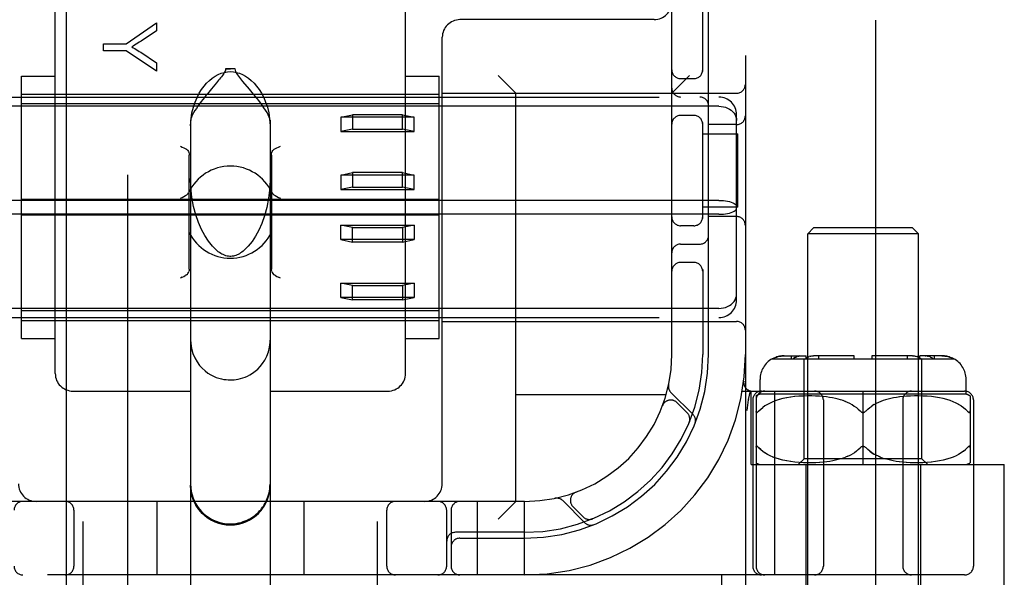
# Model space of a CAD drawing. Header units: inches. Extents: x 0 to 283, y 0 to 183.
# Tile 29 of 82: x 87.313 to 88.986, y 94.687 to 95.635. Entities that reach past the tile are written whole.
import ezdxf

# ---------------------------------------------------------------- set-up
doc = ezdxf.new("R2010")
doc.units = ezdxf.units.IN
doc.header["$LTSCALE"] = 15.583333
doc.header["$MEASUREMENT"] = 0
doc.linetypes.add('HIDDEN', pattern=[0.2, 0.1, -0.1])
doc.layers.add('DEFAULT_2', color=8, linetype='HIDDEN')
doc.layers.add('MAIN_OR_RIGHT_DOOR_ASSEMBLY', color=7, linetype='CONTINUOUS')

msp = doc.modelspace()

# ---------------------------------------------------------------- linework, layer by layer
at = {"layer": 'DEFAULT_2', "color": 8, "linetype": 'HIDDEN'}
for p, q in [((88.7671, 126.8006), (88.7671, 65.8306)), ((87.4211, 93.2234), (87.4211, 98.7239)), ((87.9211, 93.2234), (87.9211, 98.7239)), ((88.5461, 98.6906), (88.5461, 93.6906)), ((88.4211, 95.0656), (88.4211, 97.3156)), ((87.3736, 95.0331), (87.3736, 95.7152)), ((87.9686, 95.0331), (87.9686, 95.7152)), ((88.4736, 95.5464), (88.4736, 95.6756)), ((88.4836, 95.0656), (88.4836, 95.6756)), ((87.494, 95.5935), (87.5458, 95.6294)), ((87.5458, 95.6294), (87.5458, 95.6155)), ((88.3911, 95.6346), (88.0611, 95.6346)), ((87.5458, 95.6155), (87.5194, 95.5981)), ((87.4558, 95.5816), (87.4558, 95.5935)), ((87.4558, 95.5935), (87.494, 95.5935)), ((88.0311, 94.8456), (88.0311, 95.6046)), ((87.494, 95.5816), (87.4558, 95.5816)), ((87.5458, 95.5469), (87.494, 95.5816)), ((87.5187, 95.5791), (87.5458, 95.5614)), ((87.5458, 95.5614), (87.5458, 95.5469)), ((87.6629, 95.5508), (87.6711, 95.5509)), ((87.6793, 95.5508), (87.6629, 95.5508)), ((87.6793, 95.5508), (87.6711, 95.5509)), ((87.3161, 95.0928), (87.3161, 95.5383)), ((87.3161, 95.5383), (87.3736, 95.5383)), ((87.6474, 95.5271), (87.6391, 95.5171)), ((87.6512, 95.5315), (87.6474, 95.5271)), ((87.7034, 95.5167), (87.6925, 95.5296)), ((87.9686, 95.5383), (88.0261, 95.5383)), ((88.0261, 95.0928), (88.0261, 95.5383)), ((88.1561, 95.5096), (88.1261, 95.5396)), ((88.4211, 95.5096), (88.4511, 95.5396)), ((88.4361, 95.5343), (88.4586, 95.5343)), ((87.3161, 95.5081), (88.0261, 95.5081)), ((87.6391, 95.5171), (87.6344, 95.5115)), ((88.0311, 95.5096), (88.5311, 95.5096)), ((88.1561, 94.8156), (88.1561, 95.5096)), ((86.8411, 95.5031), (88.5011, 95.5031)), ((88.0261, 95.4914), (87.3161, 95.4914)), ((88.5011, 95.4874), (86.8411, 95.4874)), ((87.6036, 95.4635), (87.6036, 94.354)), ((87.7386, 95.4635), (87.7386, 94.354)), ((87.8586, 95.4688), (87.8786, 95.4728)), ((87.8586, 95.4688), (87.8586, 95.4442)), ((87.9836, 95.4688), (87.8586, 95.4688)), ((87.8786, 95.4728), (87.8786, 95.4482)), ((87.9636, 95.4728), (87.8786, 95.4728)), ((87.9636, 95.4482), (87.9636, 95.4728)), ((87.9636, 95.4728), (87.9836, 95.4688)), ((87.9836, 95.4442), (87.9836, 95.4688)), ((88.4586, 95.4718), (88.4361, 95.4718)), ((88.4736, 95.2964), (88.4736, 95.4598)), ((88.5311, 95.1582), (88.5311, 95.4729)), ((87.8786, 95.4482), (87.8586, 95.4442)), ((87.8586, 95.4442), (87.9836, 95.4442)), ((87.8786, 95.4482), (87.9636, 95.4482)), ((87.9836, 95.4442), (87.9636, 95.4482)), ((88.4736, 95.4406), (88.5331, 95.4406)), ((88.5311, 95.4562), (88.4836, 95.4562)), ((88.5331, 95.3156), (88.5331, 95.4406)), ((87.6011, 95.2106), (87.6011, 95.4043)), ((87.7411, 95.4043), (87.7411, 95.2106)), ((87.8586, 95.3705), (87.8786, 95.3745)), ((87.8786, 95.3745), (87.8786, 95.3499)), ((87.9636, 95.3745), (87.8786, 95.3745)), ((87.9636, 95.3499), (87.9636, 95.3745)), ((87.9636, 95.3745), (87.9836, 95.3705)), ((87.8586, 95.3705), (87.8586, 95.3459)), ((87.9836, 95.3705), (87.8586, 95.3705)), ((87.9836, 95.3459), (87.9836, 95.3705)), ((87.8786, 95.3499), (87.8586, 95.3459)), ((87.8586, 95.3459), (87.9836, 95.3459)), ((87.8786, 95.3499), (87.9636, 95.3499)), ((87.9836, 95.3459), (87.9636, 95.3499)), ((88.5011, 95.3273), (86.8411, 95.3273)), ((88.0261, 95.329), (87.3161, 95.329)), ((88.5331, 95.3156), (88.4736, 95.3156)), ((88.5011, 95.3039), (86.8411, 95.3039)), ((88.0261, 95.3021), (87.3161, 95.3021)), ((88.5311, 95.2999), (88.4836, 95.2999)), ((87.8586, 95.2607), (87.8586, 95.2852)), ((87.8586, 95.2852), (87.9836, 95.2852)), ((87.8786, 95.2812), (87.8586, 95.2852)), ((87.8786, 95.2566), (87.8786, 95.2812)), ((87.8786, 95.2812), (87.9636, 95.2812)), ((87.9836, 95.2852), (87.9636, 95.2812)), ((87.9636, 95.2812), (87.9636, 95.2566)), ((87.9836, 95.2852), (87.9836, 95.2607)), ((88.4586, 95.2843), (88.4361, 95.2843)), ((88.6621, 95.2806), (88.6521, 95.2706)), ((88.8301, 95.2806), (88.6621, 95.2806)), ((88.8301, 95.2806), (88.8401, 95.2706)), ((87.9836, 95.2607), (87.8586, 95.2607)), ((87.8586, 95.2607), (87.8786, 95.2566)), ((87.9636, 95.2566), (87.8786, 95.2566)), ((87.9636, 95.2566), (87.9836, 95.2607)), ((88.8401, 95.2706), (88.6521, 95.2706)), ((88.6521, 94.4338), (88.6521, 95.2706)), ((88.8401, 94.4338), (88.8401, 95.2706)), ((88.4361, 95.2531), (88.4686, 95.2531)), ((88.4586, 95.2218), (88.4361, 95.2218)), ((88.4736, 95.2098), (88.4736, 95.0656)), ((87.5891, 95.1968), (87.5861, 95.1953)), ((87.5967, 95.2007), (87.5945, 95.1995)), ((87.7477, 95.1995), (87.7455, 95.2007)), ((87.7561, 95.1953), (87.7531, 95.1968)), ((87.8586, 95.1624), (87.8586, 95.1869)), ((87.8586, 95.1869), (87.9836, 95.1869)), ((87.8786, 95.1829), (87.8586, 95.1869)), ((87.8786, 95.1583), (87.8786, 95.1829)), ((87.8786, 95.1829), (87.9636, 95.1829)), ((87.9836, 95.1869), (87.9636, 95.1829)), ((87.9636, 95.1829), (87.9636, 95.1583)), ((87.9836, 95.1869), (87.9836, 95.1624)), ((87.9836, 95.1624), (87.8586, 95.1624)), ((87.8586, 95.1624), (87.8786, 95.1583)), ((87.9636, 95.1583), (87.8786, 95.1583)), ((87.9636, 95.1583), (87.9836, 95.1624)), ((88.5011, 95.1437), (86.8411, 95.1437)), ((88.0261, 95.1397), (87.3161, 95.1397)), ((86.8411, 95.1281), (88.5011, 95.1281)), ((87.3161, 95.1231), (88.0261, 95.1231)), ((88.0311, 95.1216), (88.5311, 95.1216)), ((87.3161, 95.0928), (87.3736, 95.0928)), ((87.9686, 95.0928), (88.0261, 95.0928)), ((88.5917, 95.0581), (88.9004, 95.0581)), ((88.6119, 95.0631), (88.6495, 95.0631)), ((88.6245, 95.0581), (88.6245, 95.0631)), ((88.6268, 95.0581), (88.6283, 95.0592)), ((88.63, 95.0602), (88.6283, 95.0592)), ((88.6353, 95.0624), (88.6335, 95.0618)), ((88.6353, 95.0624), (88.6371, 95.0628)), ((88.6389, 95.063), (88.6371, 95.0628)), ((88.6389, 95.063), (88.6406, 95.0631)), ((88.6461, 94.8881), (88.6461, 95.0581)), ((88.648, 95.0581), (88.6493, 95.059)), ((88.6505, 95.0598), (88.6493, 95.059)), ((88.6495, 95.0581), (88.6495, 95.0631)), ((88.6561, 95.0623), (88.6547, 95.0618)), ((88.7311, 95.0631), (88.6618, 95.0631)), ((88.6707, 95.0581), (88.6707, 95.0631)), ((88.7311, 95.0581), (88.7311, 95.0631)), ((88.8303, 95.0631), (88.7611, 95.0631)), ((88.7611, 95.0631), (88.7611, 95.0581)), ((88.8214, 95.0581), (88.8214, 95.0631)), ((88.8303, 95.0631), (88.8321, 95.063)), ((88.8338, 95.0628), (88.8321, 95.063)), ((88.8802, 95.0631), (88.8426, 95.0631)), ((88.8426, 95.0581), (88.8426, 95.0631)), ((88.8461, 94.8881), (88.8461, 95.0581)), ((88.8515, 95.0631), (88.8529, 95.063)), ((88.8543, 95.0629), (88.8529, 95.063)), ((88.8676, 95.0581), (88.8676, 95.0631)), ((88.5711, 94.9981), (88.5711, 95.0231)), ((88.9211, 94.9981), (88.9211, 95.0231)), ((87.4036, 95.0031), (87.6036, 95.0031)), ((87.7386, 95.0031), (87.9386, 95.0031)), ((88.4114, 94.9966), (88.1561, 94.9966)), ((88.4572, 94.9632), (88.4196, 95.0008)), ((88.5408, 95.0031), (88.9186, 95.0031)), ((88.5514, 94.989), (88.5513, 94.9885)), ((88.5514, 94.989), (88.5547, 95.0035)), ((88.5561, 94.8781), (88.5561, 95.0031)), ((88.5642, 94.995), (88.5642, 94.7056)), ((88.9211, 94.9981), (88.5711, 94.9981)), ((88.5963, 94.6906), (88.5963, 95.0031)), ((88.6039, 94.9888), (88.5981, 94.987)), ((88.6099, 94.9904), (88.6037, 94.9888)), ((88.6163, 94.9917), (88.6097, 94.9903)), ((88.6231, 94.9928), (88.6161, 94.9917)), ((88.6301, 94.9937), (88.6228, 94.9928)), ((88.6373, 94.9943), (88.6298, 94.9937)), ((88.6446, 94.9947), (88.6371, 94.9943)), ((88.6518, 94.9949), (88.6444, 94.9947)), ((88.6588, 94.9949), (88.6516, 94.9949)), ((88.6656, 94.9947), (88.6586, 94.9949)), ((88.672, 94.9944), (88.6654, 94.9948)), ((88.6781, 94.9939), (88.6719, 94.9944)), ((88.6839, 94.9933), (88.678, 94.9939)), ((88.6893, 94.9925), (88.6838, 94.9933)), ((88.6944, 94.9916), (88.6892, 94.9925)), ((88.6991, 94.9906), (88.6943, 94.9916)), ((88.7036, 94.9896), (88.699, 94.9907)), ((88.7078, 94.9884), (88.7035, 94.9896)), ((88.7461, 94.8781), (88.7461, 95.0031)), ((88.7886, 94.9896), (88.7843, 94.9884)), ((88.7931, 94.9907), (88.7886, 94.9896)), ((88.7978, 94.9916), (88.793, 94.9906)), ((88.8029, 94.9925), (88.7978, 94.9916)), ((88.8083, 94.9933), (88.8028, 94.9925)), ((88.8141, 94.9939), (88.8082, 94.9933)), ((88.8202, 94.9944), (88.814, 94.9939)), ((88.8267, 94.9948), (88.8201, 94.9944)), ((88.8335, 94.9949), (88.8266, 94.9947)), ((88.8406, 94.9949), (88.8333, 94.9949)), ((88.8478, 94.9947), (88.8404, 94.9949)), ((88.8551, 94.9943), (88.8476, 94.9947)), ((88.8623, 94.9937), (88.8548, 94.9943)), ((88.8693, 94.9928), (88.8621, 94.9937)), ((88.876, 94.9917), (88.8691, 94.9928)), ((88.8824, 94.9903), (88.8758, 94.9917)), ((88.8884, 94.9888), (88.8822, 94.9904)), ((88.894, 94.987), (88.8882, 94.9888)), ((88.9279, 94.995), (88.9279, 94.8812)), ((88.4053, 94.9781), (88.4054, 94.9785)), ((88.4055, 94.9787), (88.4054, 94.9785)), ((88.4473, 94.9661), (88.4299, 94.9835)), ((88.5586, 94.9881), (88.5586, 94.7056)), ((88.5794, 94.978), (88.5756, 94.9752)), ((88.5836, 94.9805), (88.5794, 94.9779)), ((88.5881, 94.9829), (88.5835, 94.9805)), ((88.593, 94.9851), (88.588, 94.9829)), ((88.5983, 94.987), (88.5929, 94.985)), ((88.6786, 94.9881), (88.6786, 94.7056)), ((88.712, 94.9871), (88.7078, 94.9884)), ((88.716, 94.9856), (88.7119, 94.9871)), ((88.7199, 94.984), (88.7159, 94.9856)), ((88.7237, 94.9821), (88.7198, 94.984)), ((88.7275, 94.98), (88.7237, 94.9821)), ((88.7542, 94.9724), (88.7511, 94.9694)), ((88.7646, 94.9801), (88.761, 94.9777)), ((88.7684, 94.9821), (88.7646, 94.98)), ((88.7723, 94.984), (88.7684, 94.9821)), ((88.7762, 94.9856), (88.7723, 94.984)), ((88.7802, 94.9871), (88.7762, 94.9856)), ((88.7843, 94.9884), (88.7802, 94.9871)), ((88.8136, 94.9881), (88.8136, 94.7056)), ((88.8992, 94.985), (88.8939, 94.987)), ((88.9041, 94.9829), (88.8991, 94.9851)), ((88.9086, 94.9805), (88.904, 94.9829)), ((88.9127, 94.9779), (88.9085, 94.9805)), ((88.9229, 94.9694), (88.9199, 94.9724)), ((88.9336, 94.9881), (88.9336, 94.7056)), ((88.5686, 94.9687), (88.5692, 94.9694)), ((88.7416, 94.9688), (88.7411, 94.9694)), ((88.7505, 94.9688), (88.7511, 94.9694)), ((88.4506, 94.95), (88.4512, 94.9514)), ((88.5669, 94.9088), (88.5674, 94.9084)), ((88.5722, 94.9037), (88.5692, 94.9067)), ((88.7411, 94.9067), (88.7416, 94.9073)), ((88.7422, 94.9078), (88.7416, 94.9073)), ((88.7422, 94.9078), (88.7429, 94.9083)), ((88.7435, 94.9087), (88.7429, 94.9083)), ((88.7461, 94.9094), (88.7454, 94.9093)), ((88.7467, 94.9093), (88.7461, 94.9094)), ((88.7493, 94.9083), (88.7486, 94.9087)), ((88.7511, 94.9067), (88.7505, 94.9073)), ((88.9242, 94.908), (88.9247, 94.9085)), ((88.5836, 94.8956), (88.5794, 94.8982)), ((88.5882, 94.8932), (88.5836, 94.8956)), ((88.5931, 94.891), (88.5881, 94.8932)), ((88.5983, 94.8891), (88.593, 94.8911)), ((88.604, 94.8873), (88.5982, 94.8891)), ((88.7123, 94.8892), (88.7082, 94.8878)), ((88.7123, 94.8892), (88.7162, 94.8906)), ((88.7201, 94.8923), (88.7162, 94.8906)), ((88.8939, 94.8891), (88.8881, 94.8873)), ((88.8992, 94.8911), (88.8938, 94.8891)), ((88.904, 94.8932), (88.8991, 94.891)), ((88.9085, 94.8956), (88.904, 94.8932)), ((88.9127, 94.8982), (88.9085, 94.8956)), ((88.9165, 94.9009), (88.9127, 94.8981)), ((88.5561, 94.8781), (88.9861, 94.8781)), ((88.61, 94.8857), (88.6038, 94.8873)), ((88.6164, 94.8844), (88.6098, 94.8858)), ((88.6232, 94.8833), (88.6162, 94.8844)), ((88.6303, 94.8824), (88.623, 94.8833)), ((88.6376, 94.8818), (88.63, 94.8824)), ((88.6361, 94.8781), (88.6461, 94.8881)), ((88.6449, 94.8814), (88.6373, 94.8818)), ((88.6521, 94.8812), (88.6447, 94.8814)), ((88.8461, 94.8881), (88.6461, 94.8881)), ((88.6486, 94.8781), (88.6486, 94.4356)), ((88.6592, 94.8812), (88.6519, 94.8812)), ((88.666, 94.8814), (88.659, 94.8812)), ((88.6725, 94.8818), (88.6658, 94.8814)), ((88.6786, 94.8823), (88.6723, 94.8818)), ((88.6844, 94.8829), (88.6785, 94.8823)), ((88.6898, 94.8837), (88.6843, 94.8829)), ((88.6948, 94.8846), (88.6897, 94.8837)), ((88.6995, 94.8856), (88.6947, 94.8846)), ((88.704, 94.8867), (88.6995, 94.8856)), ((88.7082, 94.8879), (88.7039, 94.8867)), ((88.7882, 94.8867), (88.7839, 94.8879)), ((88.7927, 94.8856), (88.7882, 94.8867)), ((88.7974, 94.8846), (88.7926, 94.8856)), ((88.8025, 94.8837), (88.7973, 94.8846)), ((88.8079, 94.8829), (88.8024, 94.8837)), ((88.8137, 94.8823), (88.8077, 94.8829)), ((88.8198, 94.8818), (88.8135, 94.8823)), ((88.8263, 94.8814), (88.8196, 94.8818)), ((88.8331, 94.8812), (88.8261, 94.8814)), ((88.8402, 94.8812), (88.8329, 94.8812)), ((88.8475, 94.8814), (88.84, 94.8812)), ((88.8436, 94.8781), (88.8436, 94.4356)), ((88.8561, 94.8781), (88.8461, 94.8881)), ((88.8548, 94.8818), (88.8472, 94.8814)), ((88.8621, 94.8824), (88.8546, 94.8818)), ((88.8691, 94.8833), (88.8619, 94.8824)), ((88.8759, 94.8844), (88.8689, 94.8833)), ((88.8823, 94.8858), (88.8757, 94.8844)), ((88.8883, 94.8873), (88.8821, 94.8857)), ((88.9861, 94.6286), (88.9861, 94.8781)), ((88.2582, 94.8312), (88.2579, 94.8311)), ((88.2581, 94.8312), (88.2585, 94.8314)), ((88.1711, 94.8156), (87.1711, 94.8156)), ((87.5461, 94.8156), (87.5461, 94.6906)), ((87.7961, 94.8156), (87.7961, 94.6906)), ((88.0911, 94.6906), (88.0911, 94.8156)), ((88.1561, 94.8156), (88.1261, 94.7856)), ((88.1711, 94.6906), (88.1711, 94.8156)), ((88.2358, 94.817), (88.2734, 94.7794)), ((88.2532, 94.8067), (88.2705, 94.7894)), ((87.4054, 94.8006), (87.4054, 94.7056)), ((87.9367, 94.7056), (87.9367, 94.8006)), ((88.0386, 94.7056), (88.0386, 94.8006)), ((88.0461, 94.8006), (88.0461, 94.7056)), ((88.2853, 94.7855), (88.2866, 94.786)), ((88.2866, 94.786), (88.2866, 94.786)), ((88.2866, 94.786), (88.2866, 94.786)), ((88.1711, 94.7631), (88.0536, 94.7631)), ((88.0611, 94.7531), (88.1711, 94.7531)), ((88.9186, 94.6906), (86.4236, 94.6906)), ((88.5061, 94.6286), (88.5061, 94.6906))]:
    msp.add_line(p, q, dxfattribs=at)
for points in [[(87.5194, 95.5981), (87.5164, 95.5962), (87.5136, 95.5944), (87.5109, 95.5927), (87.5083, 95.5911), (87.5058, 95.5897), (87.5035, 95.5883)], [(87.5035, 95.5883), (87.5061, 95.5868), (87.5086, 95.5853), (87.5112, 95.5838), (87.5137, 95.5823), (87.5162, 95.5807), (87.5187, 95.5791)], [(87.6036, 95.4541), (87.6043, 95.4658), (87.6058, 95.4764), (87.6082, 95.4859), (87.6111, 95.4946), (87.6145, 95.5025), (87.6182, 95.5095), (87.6222, 95.5159), (87.6264, 95.5216), (87.6308, 95.5267), (87.6354, 95.5313), (87.6402, 95.5352), (87.6452, 95.5386), (87.6503, 95.5413), (87.6555, 95.5435), (87.6607, 95.545), (87.666, 95.5459), (87.6711, 95.5462), (87.6762, 95.5459), (87.6814, 95.545), (87.6866, 95.5435), (87.6918, 95.5413), (87.6969, 95.5386), (87.7019, 95.5352), (87.7067, 95.5313), (87.7113, 95.5267), (87.7157, 95.5216), (87.72, 95.5159), (87.724, 95.5095), (87.7277, 95.5025), (87.731, 95.4946), (87.734, 95.4859), (87.7363, 95.4764), (87.7378, 95.4658), (87.7386, 95.4541)], [(87.6629, 95.5508), (87.6626, 95.5489), (87.6621, 95.547), (87.6612, 95.5451), (87.6601, 95.5432), (87.6589, 95.5414), (87.6576, 95.5395), (87.6561, 95.5376), (87.6545, 95.5356), (87.6529, 95.5336), (87.6512, 95.5315)], [(87.6925, 95.5296), (87.6906, 95.532), (87.6887, 95.5342), (87.687, 95.5364), (87.6853, 95.5385), (87.6838, 95.5406), (87.6824, 95.5426), (87.6812, 95.5446), (87.6802, 95.5466), (87.6796, 95.5487), (87.6793, 95.5508)], [(87.6344, 95.5115), (87.632, 95.5085), (87.6294, 95.5054), (87.6269, 95.5022), (87.6242, 95.4988), (87.6215, 95.4952), (87.6188, 95.4916), (87.616, 95.4877), (87.6133, 95.4838), (87.6107, 95.4799), (87.6084, 95.476), (87.6064, 95.4723), (87.6049, 95.4689), (87.6039, 95.466), (87.6036, 95.4635)], [(87.7386, 95.4635), (87.7382, 95.4661), (87.7372, 95.4691), (87.7355, 95.4727), (87.7334, 95.4766), (87.7309, 95.4807), (87.7281, 95.4849), (87.7252, 95.489), (87.7223, 95.493), (87.7194, 95.4969), (87.7165, 95.5006), (87.7137, 95.5041), (87.711, 95.5075), (87.7084, 95.5107), (87.7034, 95.5167)], [(88.5011, 95.4874), (88.5049, 95.4872), (88.5087, 95.4866), (88.5123, 95.4856), (88.5158, 95.4843), (88.5191, 95.4826), (88.522, 95.4805), (88.5247, 95.4781), (88.5269, 95.4755), (88.5287, 95.4726), (88.53, 95.4695), (88.5308, 95.4663), (88.5311, 95.463)], [(87.5861, 95.4196), (87.5891, 95.418), (87.5919, 95.4166), (87.5945, 95.4153), (87.5967, 95.4142)], [(87.5967, 95.4142), (87.598, 95.4132), (87.5991, 95.4119), (87.6, 95.4103), (87.6006, 95.4085), (87.6009, 95.4065), (87.6011, 95.4043)], [(87.7411, 95.4043), (87.7412, 95.4065), (87.7415, 95.4085), (87.7421, 95.4104), (87.743, 95.4119), (87.7441, 95.4132), (87.7455, 95.4142)], [(87.7455, 95.4142), (87.7477, 95.4153), (87.7502, 95.4166), (87.7531, 95.418), (87.7561, 95.4196)], [(87.6451, 95.2448), (87.6405, 95.2496), (87.6338, 95.2579), (87.6276, 95.2674), (87.6219, 95.2781), (87.6169, 95.2897), (87.6125, 95.3027), (87.6087, 95.3172), (87.6058, 95.333), (87.604, 95.3501), (87.6036, 95.3647)], [(87.7386, 95.3647), (87.738, 95.3491), (87.7361, 95.3312), (87.733, 95.3152), (87.7292, 95.301), (87.7246, 95.2882), (87.7195, 95.2767), (87.7139, 95.2664), (87.7079, 95.2573), (87.7015, 95.2494), (87.697, 95.2448)], [(87.5861, 95.331), (87.5891, 95.3325), (87.5921, 95.334), (87.5948, 95.3355), (87.5971, 95.337), (87.5989, 95.3387), (87.6002, 95.3405)], [(87.7419, 95.3405), (87.7432, 95.3387), (87.745, 95.337), (87.7474, 95.3355), (87.7501, 95.334), (87.753, 95.3325), (87.7561, 95.331)], [(88.5011, 95.3273), (88.5049, 95.3272), (88.5087, 95.3269), (88.5123, 95.3265), (88.5158, 95.3259), (88.5191, 95.3252), (88.522, 95.3244), (88.5247, 95.3234), (88.5269, 95.3223), (88.5287, 95.3211), (88.53, 95.3199), (88.5308, 95.3186), (88.5311, 95.3173)], [(88.5011, 95.3039), (88.5049, 95.304), (88.5087, 95.3042), (88.5123, 95.3046), (88.5158, 95.3052), (88.5191, 95.3059), (88.522, 95.3068), (88.5247, 95.3078), (88.5269, 95.3089), (88.5287, 95.31), (88.53, 95.3113), (88.5308, 95.3126), (88.5311, 95.3138)], [(87.6711, 95.2321), (87.6703, 95.2321), (87.6679, 95.2323), (87.6655, 95.2327), (87.6632, 95.2333), (87.661, 95.2341), (87.6589, 95.2351), (87.6568, 95.2361), (87.6547, 95.2373), (87.6526, 95.2387), (87.6506, 95.2401), (87.6486, 95.2417), (87.6467, 95.2434), (87.6451, 95.2448)], [(87.697, 95.2448), (87.6948, 95.2428), (87.6926, 95.241), (87.6905, 95.2394), (87.6885, 95.238), (87.6865, 95.2367), (87.6845, 95.2356), (87.6825, 95.2347), (87.6804, 95.2338), (87.6783, 95.2332), (87.6762, 95.2326), (87.6739, 95.2323), (87.6717, 95.2321), (87.6711, 95.2321)], [(87.5967, 95.2007), (87.598, 95.2017), (87.5991, 95.2029), (87.6, 95.2045), (87.6006, 95.2063)], [(87.6011, 95.2106), (87.6009, 95.2083), (87.6006, 95.2063)], [(87.7415, 95.2063), (87.7412, 95.2083), (87.7411, 95.2106)], [(87.7415, 95.2063), (87.7421, 95.2045), (87.743, 95.2029), (87.7441, 95.2016), (87.7455, 95.2007)], [(87.5891, 95.1968), (87.5919, 95.1982), (87.5945, 95.1995)], [(87.7477, 95.1995), (87.7502, 95.1982), (87.7531, 95.1968)], [(88.5011, 95.1437), (88.5049, 95.1439), (88.5087, 95.1445), (88.5123, 95.1455), (88.5158, 95.1468), (88.5191, 95.1486), (88.522, 95.1506), (88.5247, 95.153), (88.5269, 95.1556), (88.5287, 95.1585), (88.53, 95.1616), (88.5308, 95.1648), (88.5311, 95.1682)], [(87.6036, 95.0897), (87.6037, 95.0847), (87.605, 95.0758), (87.6074, 95.0673), (87.6107, 95.0595), (87.6145, 95.0528), (87.6188, 95.0469), (87.6234, 95.0419), (87.6282, 95.0375), (87.633, 95.0339), (87.6378, 95.0309), (87.6426, 95.0285), (87.6472, 95.0265), (87.6517, 95.025), (87.6559, 95.0239), (87.66, 95.0231), (87.6637, 95.0226), (87.6674, 95.0223), (87.6711, 95.0222)], [(87.6711, 95.0222), (87.6745, 95.0222), (87.6778, 95.0225), (87.6811, 95.0229), (87.6846, 95.0235), (87.6882, 95.0244), (87.692, 95.0255), (87.696, 95.0269), (87.7002, 95.0288), (87.7044, 95.031), (87.7088, 95.0337), (87.7132, 95.0369), (87.7175, 95.0407), (87.7217, 95.045), (87.7258, 95.0501), (87.7296, 95.056), (87.7329, 95.0626), (87.7356, 95.0699), (87.7375, 95.0777), (87.7385, 95.086), (87.7386, 95.0897)], [(88.6119, 95.0631), (88.6099, 95.063), (88.6079, 95.0629), (88.6059, 95.0626), (88.6039, 95.0623), (88.6018, 95.0618), (88.5998, 95.0612), (88.5979, 95.0605), (88.596, 95.0598), (88.5942, 95.059), (88.5924, 95.0581)], [(88.5924, 95.0581), (88.5946, 95.0592), (88.5969, 95.0602), (88.5993, 95.061), (88.6018, 95.0618), (88.6044, 95.0624), (88.6069, 95.0628), (88.6094, 95.063), (88.6119, 95.0631)], [(88.63, 95.0602), (88.6317, 95.061), (88.6335, 95.0618)], [(88.6505, 95.0598), (88.6519, 95.0605), (88.6533, 95.0612), (88.6547, 95.0618)], [(88.6561, 95.0623), (88.6576, 95.0626), (88.659, 95.0629), (88.6604, 95.063), (88.6618, 95.0631)], [(88.8338, 95.0628), (88.8356, 95.0624), (88.8375, 95.0618)], [(88.8441, 95.0581), (88.8426, 95.0592), (88.841, 95.0602), (88.8392, 95.061), (88.8375, 95.0618)], [(88.8543, 95.0629), (88.8558, 95.0626), (88.8572, 95.0623)], [(88.8653, 95.0581), (88.8641, 95.059), (88.8628, 95.0598), (88.8615, 95.0605), (88.8601, 95.0612), (88.8587, 95.0618), (88.8572, 95.0623)], [(88.8802, 95.0631), (88.8827, 95.063), (88.8852, 95.0628), (88.8878, 95.0624), (88.8903, 95.0618), (88.8928, 95.061), (88.8953, 95.0602), (88.8975, 95.0592), (88.8997, 95.0581)], [(88.8997, 95.0581), (88.898, 95.059), (88.8962, 95.0598), (88.8943, 95.0605), (88.8923, 95.0612), (88.8903, 95.0618), (88.8883, 95.0623), (88.8862, 95.0626), (88.8842, 95.0629), (88.8822, 95.063), (88.8802, 95.0631)], [(88.5492, 94.9702), (88.5497, 94.9745), (88.5503, 94.979), (88.5508, 94.9837), (88.5513, 94.9885)], [(88.5692, 94.9694), (88.5722, 94.9724), (88.5756, 94.9752)], [(88.7275, 94.9801), (88.7312, 94.9777), (88.7347, 94.9752), (88.738, 94.9724), (88.7411, 94.9694)], [(88.7542, 94.9724), (88.7574, 94.9752), (88.7609, 94.9777)], [(88.9127, 94.978), (88.9165, 94.9752), (88.9199, 94.9724), (88.9229, 94.9694)], [(88.5642, 94.9694), (88.5642, 94.9687), (88.5643, 94.9682), (88.5645, 94.9677), (88.5647, 94.9673), (88.5649, 94.967), (88.5652, 94.9668), (88.5656, 94.9668), (88.566, 94.9668), (88.5664, 94.967), (88.5669, 94.9673), (88.5674, 94.9677), (88.568, 94.9682)], [(88.5686, 94.9687), (88.568, 94.9682), (88.5674, 94.9677), (88.5669, 94.9673), (88.5664, 94.967), (88.5659, 94.9668), (88.5655, 94.9668), (88.5652, 94.9668), (88.5649, 94.967), (88.5646, 94.9673), (88.5644, 94.9677), (88.5643, 94.9682), (88.5642, 94.9687)], [(88.7416, 94.9688), (88.7422, 94.9683), (88.7429, 94.9678), (88.7435, 94.9675), (88.7441, 94.9672), (88.7448, 94.9669), (88.7454, 94.9668), (88.7461, 94.9668)], [(88.7461, 94.9668), (88.7467, 94.9668), (88.7474, 94.9669), (88.748, 94.9672), (88.7486, 94.9675)], [(88.7505, 94.9688), (88.7499, 94.9683), (88.7493, 94.9678), (88.7486, 94.9675)], [(88.9229, 94.9694), (88.9236, 94.9687), (88.9242, 94.9682), (88.9247, 94.9677), (88.9253, 94.9673), (88.9258, 94.967), (88.9262, 94.9668), (88.9266, 94.9668), (88.927, 94.9668), (88.9273, 94.967), (88.9275, 94.9673), (88.9277, 94.9677), (88.9278, 94.9682), (88.9279, 94.9687), (88.9279, 94.9694)], [(88.9279, 94.9687), (88.9278, 94.9682), (88.9277, 94.9677), (88.9275, 94.9673), (88.9272, 94.967), (88.9269, 94.9668), (88.9266, 94.9668), (88.9262, 94.9668), (88.9257, 94.967), (88.9252, 94.9673), (88.9247, 94.9677), (88.9241, 94.9682)], [(88.4516, 94.9538), (88.4516, 94.9536), (88.4515, 94.9533), (88.4514, 94.9529), (88.4514, 94.9526), (88.4513, 94.9522), (88.4512, 94.9519), (88.4512, 94.9516), (88.4511, 94.9513), (88.451, 94.951), (88.4509, 94.9508), (88.4508, 94.9505), (88.4507, 94.9503), (88.4507, 94.9502), (88.4506, 94.9501)], [(88.4506, 94.9501), (88.4506, 94.95), (88.4506, 94.95)], [(88.5669, 94.9088), (88.5664, 94.9091), (88.5659, 94.9093), (88.5655, 94.9094), (88.5652, 94.9093), (88.5649, 94.9091), (88.5646, 94.9088), (88.5644, 94.9084), (88.5643, 94.908), (88.5642, 94.9074), (88.5642, 94.9067)], [(88.5643, 94.908), (88.5645, 94.9085), (88.5646, 94.9088), (88.5649, 94.9091), (88.5652, 94.9093), (88.5655, 94.9094), (88.566, 94.9093), (88.5664, 94.9091), (88.5669, 94.9088)], [(88.5692, 94.9067), (88.5686, 94.9074), (88.568, 94.908), (88.5674, 94.9085)], [(88.5692, 94.9067), (88.5722, 94.9037), (88.5757, 94.9009), (88.5795, 94.8981)], [(88.7347, 94.901), (88.738, 94.9037), (88.7411, 94.9067)], [(88.7435, 94.9087), (88.7441, 94.909), (88.7448, 94.9092), (88.7454, 94.9093)], [(88.7467, 94.9093), (88.7474, 94.9092), (88.748, 94.909), (88.7486, 94.9087), (88.7493, 94.9083), (88.7499, 94.9078), (88.7505, 94.9073)], [(88.7759, 94.8906), (88.7721, 94.8923), (88.7682, 94.8941), (88.7645, 94.8962), (88.7609, 94.8984), (88.7574, 94.901), (88.7541, 94.9037), (88.7511, 94.9067)], [(88.9165, 94.9009), (88.9199, 94.9037), (88.9229, 94.9067)], [(88.9242, 94.908), (88.9236, 94.9074), (88.9229, 94.9067)], [(88.9247, 94.9084), (88.9253, 94.9088), (88.9258, 94.9091), (88.9262, 94.9093), (88.9266, 94.9094), (88.927, 94.9093), (88.9273, 94.9091), (88.9275, 94.9088), (88.9277, 94.9084), (88.9278, 94.908)], [(88.9279, 94.9067), (88.9279, 94.9074), (88.9278, 94.908), (88.9277, 94.9085), (88.9275, 94.9088), (88.9272, 94.9091), (88.9269, 94.9093), (88.9266, 94.9094), (88.9262, 94.9093), (88.9257, 94.9091), (88.9252, 94.9088)], [(88.7201, 94.8923), (88.7239, 94.8941), (88.7276, 94.8962)], [(88.7347, 94.901), (88.7313, 94.8984), (88.7276, 94.8962)], [(88.7574, 94.901), (88.7609, 94.8984), (88.7645, 94.8962)], [(88.7721, 94.8923), (88.7759, 94.8906), (88.7799, 94.8892), (88.784, 94.8878)], [(87.6036, 94.8452), (87.6039, 94.8388), (87.6047, 94.8326), (87.6061, 94.8268), (87.6079, 94.8214), (87.6101, 94.8162), (87.6126, 94.8114), (87.6155, 94.8068), (87.6186, 94.8026), (87.6221, 94.7987), (87.6257, 94.7951), (87.6296, 94.7918), (87.6337, 94.7888), (87.6379, 94.7862), (87.6423, 94.784), (87.6468, 94.782), (87.6514, 94.7804), (87.6563, 94.7791), (87.6613, 94.7782), (87.6662, 94.7777), (87.6711, 94.7775)], [(87.6711, 94.7756), (87.6623, 94.7762), (87.6536, 94.7779), (87.6452, 94.7807), (87.6373, 94.7846), (87.63, 94.7895), (87.6233, 94.7953), (87.6175, 94.802), (87.6126, 94.8093), (87.6087, 94.8172), (87.6059, 94.8256), (87.6041, 94.8343), (87.6036, 94.8431)], [(87.6711, 94.7775), (87.6759, 94.7777), (87.6806, 94.7782), (87.6851, 94.779), (87.6894, 94.78), (87.6931, 94.7812), (87.6965, 94.7825), (87.6996, 94.7839), (87.7025, 94.7853), (87.7052, 94.7868), (87.7078, 94.7884), (87.7103, 94.7901), (87.7127, 94.7919), (87.7149, 94.7937), (87.717, 94.7956), (87.719, 94.7975), (87.7208, 94.7995), (87.7226, 94.8015), (87.7242, 94.8035), (87.7258, 94.8056), (87.7273, 94.8077), (87.7287, 94.81), (87.7301, 94.8124), (87.7314, 94.8149), (87.7327, 94.8176), (87.7339, 94.8205), (87.735, 94.8235), (87.736, 94.8267), (87.7368, 94.83), (87.7376, 94.8335), (87.7381, 94.8372), (87.7384, 94.8411), (87.7386, 94.8452)], [(87.6711, 94.7756), (87.6799, 94.7762), (87.6885, 94.7779), (87.6969, 94.7807), (87.7048, 94.7846), (87.7122, 94.7895), (87.7188, 94.7953), (87.7246, 94.802), (87.7295, 94.8093), (87.7334, 94.8172), (87.7363, 94.8256), (87.738, 94.8343), (87.7386, 94.8431)], [(88.2866, 94.786), (88.2865, 94.786), (88.2863, 94.7859), (88.2861, 94.7858), (88.286, 94.7858), (88.2858, 94.7857), (88.2855, 94.7856), (88.2853, 94.7856), (88.2851, 94.7855), (88.2849, 94.7854), (88.2846, 94.7854), (88.2844, 94.7853), (88.2842, 94.7853), (88.2839, 94.7852), (88.2837, 94.7852), (88.2834, 94.7851), (88.2832, 94.7851), (88.2829, 94.7851), (88.2828, 94.7851)]]:
    msp.add_lwpolyline(points, dxfattribs=at)
for centre, radius, start, end in [((88.3911, 95.6646), 0.03, 270, 360), ((88.0611, 95.6046), 0.03, 90, 180), ((88.4361, 95.5493), 0.015, 180, 270), ((88.4586, 95.5493), 0.015, 270, 0), ((88.5311, 95.5246), 0.015, 270, 360), ((88.4361, 95.5181), 0.015, 180, 270), ((88.4686, 95.4881), 0.015, 0, 90), ((88.5011, 95.4731), 0.03, 0, 90), ((88.4361, 95.4568), 0.015, 90, 180), ((88.4586, 95.4568), 0.015, 0, 90), ((88.5311, 95.4712), 0.015, 270, 360), ((87.6711, 95.3074), 0.0782, 25.0474, 154.9526), ((88.4361, 95.2993), 0.015, 180, 270), ((88.4586, 95.2993), 0.015, 270, 360), ((88.5311, 95.2849), 0.015, 0, 90), ((87.6711, 95.3074), 0.0782, 206.6531, 333.346), ((88.4686, 95.2681), 0.015, 270, 360), ((88.4361, 95.2381), 0.015, 90, 180), ((88.4361, 95.2068), 0.015, 90, 180), ((88.4586, 95.2068), 0.015, 0, 90), ((88.5011, 95.1581), 0.03, 270, 360), ((88.5311, 95.1066), 0.015, 0, 90), ((88.1711, 95.0656), 0.375, 270, 360), ((88.1711, 95.0656), 0.3125, 270, 360), ((88.1711, 95.0656), 0.3025, 270, 360), ((88.1711, 95.0656), 0.25, 270, 360), ((88.6111, 95.0231), 0.04, 118.955, 180), ((88.8811, 95.0231), 0.04, 0, 61.045), ((87.4036, 95.0331), 0.03, 180, 270), ((87.9386, 95.0331), 0.03, 270, 360), ((88.4299, 95.0111), 0.0145, 168.1145, 225), ((88.5582, 95.0181), 0.015, 173.0043, 270), ((88.5736, 94.9881), 0.015, 90, 180), ((88.5924, 94.9417), 0.0603, 110.7484, 118.0821), ((88.5792, 94.9881), 0.015, 90, 180), ((88.6636, 94.9881), 0.015, 0, 90), ((88.8286, 94.9881), 0.015, 90, 180), ((88.9186, 94.9881), 0.015, 0, 90), ((88.8997, 94.9417), 0.0603, 61.9179, 69.2516), ((88.4193, 94.9729), 0.015, 45, 159.5253), ((88.4367, 94.9555), 0.015, 337.4954, 45), ((88.447, 94.953), 0.0145, 337.8042, 45), ((88.5924, 94.9344), 0.0603, 241.9212, 249.2516), ((88.8997, 94.9344), 0.0603, 290.7484, 298.0788), ((87.3411, 94.8456), 0.03, 180, 270), ((87.6711, 94.8431), 0.0675, 180, 360), ((88.0011, 94.8456), 0.03, 270, 360), ((88.2638, 94.8173), 0.015, 110.4747, 225), ((87.3186, 94.8006), 0.015, 90, 180), ((87.3904, 94.8006), 0.015, 0, 90), ((87.9517, 94.8006), 0.015, 90, 180), ((88.0236, 94.8006), 0.015, 0, 90), ((88.0611, 94.8006), 0.015, 90, 180), ((88.2255, 94.8067), 0.0145, 45, 101.8855), ((88.2811, 94.8), 0.015, 225, 292.5046), ((88.2836, 94.7896), 0.0145, 225, 292.1958), ((88.0536, 94.7481), 0.015, 90, 180), ((88.0611, 94.7381), 0.015, 90, 180), ((87.3186, 94.7056), 0.015, 180, 270), ((87.3904, 94.7056), 0.015, 270, 360), ((87.9517, 94.7056), 0.015, 180, 270), ((88.0236, 94.7056), 0.015, 270, 360), ((88.0611, 94.7056), 0.015, 180, 270), ((88.5736, 94.7056), 0.015, 180, 270), ((88.5792, 94.7056), 0.015, 180, 270), ((88.6636, 94.7056), 0.015, 270, 360), ((88.8286, 94.7056), 0.015, 180, 270), ((88.9186, 94.7056), 0.015, 270, 360)]:
    msp.add_arc(centre, radius, start, end, dxfattribs=at)
at = {"layer": 'MAIN_OR_RIGHT_DOOR_ASSEMBLY', "color": 8, "linetype": 'HIDDEN'}
msp.add_line((87.4961, 104.7206), (87.4961, 87.9106), dxfattribs=at)
at = {"layer": 'MAIN_OR_RIGHT_DOOR_ASSEMBLY', "color": 3, "linetype": 'Continuous'}
msp.add_line((87.3921, 104.5656), (87.3921, 88.0656), dxfattribs=at)

doc.saveas('drawing.dxf')
